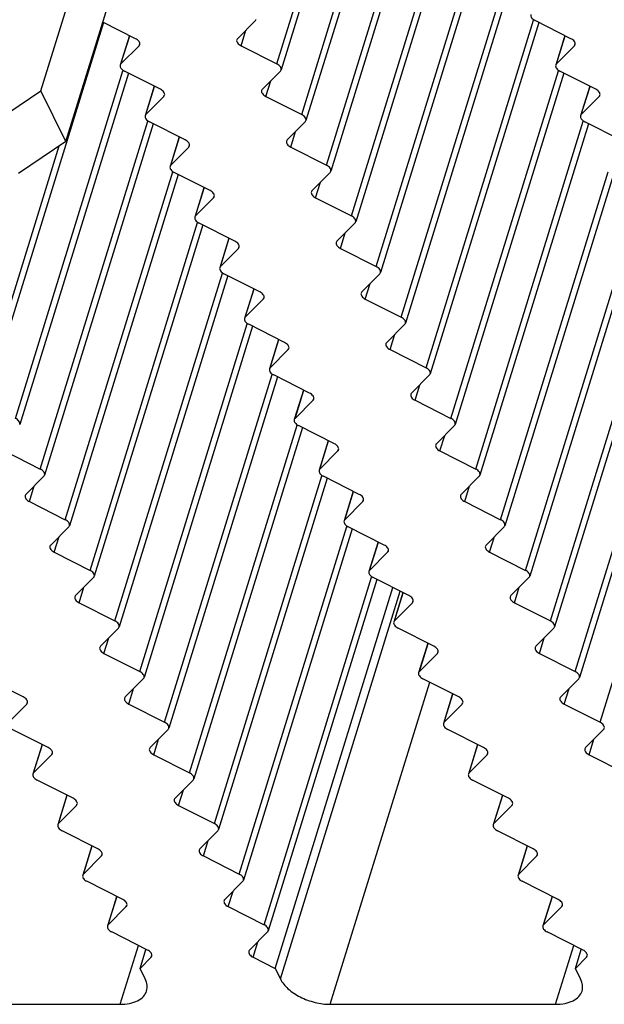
# Model space of a CAD drawing. Header units: millimetres. Extents: x 0 to 594, y 0 to 420.
# Tile 22 of 104: x 191 to 204, y 55 to 77. Entities that reach past the tile are written whole.
import ezdxf

# ---------------------------------------------------------------- set-up
doc = ezdxf.new("R2010")
doc.units = ezdxf.units.MM
doc.header["$LTSCALE"] = 32.67
doc.layers.get('0').update_dxf_attribs({"linetype": 'CONTINUOUS'})

msp = doc.modelspace()

# ---------------------------------------------------------------- linework, layer by layer
at = {"color": 3, "linetype": 'CONTINUOUS'}
for p, q in [((191.81609, 75.53466), (195.08398, 86.10958)), ((190.76927, 74.82967), (191.81609, 75.53466))]:
    msp.add_line(p, q, dxfattribs=at)
at = {"color": 7, "linetype": 'CONTINUOUS'}
for p, q in [((192.36516, 74.41576), (195.63306, 84.99068)), ((199.37367, 83.28865), (197.12062, 75.99779)), ((200.12943, 82.8386), (197.66969, 74.87889)), ((200.61788, 81.52351), (198.21877, 73.75999)), ((201.16695, 80.40461), (198.76784, 72.64109)), ((201.71613, 79.28566), (199.31699, 71.52205)), ((202.2652, 78.16676), (199.86607, 70.40315)), ((193.1984, 77.04786), (190.79926, 69.28426)), ((193.90526, 76.6895), (193.18123, 77.05657)), ((196.55563, 77.09071), (196.15802, 76.6895)), ((202.81428, 77.04786), (200.41514, 69.28426)), ((203.52114, 76.6895), (202.72976, 77.09071)), ((193.77129, 76.75742), (193.56939, 76.10408)), ((203.38717, 76.75742), (203.18527, 76.10408)), ((193.58531, 76.13005), (193.98291, 76.53126)), ((196.23567, 76.53126), (197.02705, 76.13005)), ((203.20119, 76.13005), (203.59879, 76.53126)), ((194.45434, 75.5706), (193.66296, 75.97181)), ((197.1047, 75.97181), (196.7071, 75.5706)), ((204.07021, 75.5706), (203.27884, 75.97181)), ((193.74748, 75.92897), (191.34834, 68.16536)), ((203.36335, 75.92897), (200.96422, 68.16536)), ((192.36516, 74.41576), (191.81609, 75.53466)), ((194.32036, 75.63852), (194.11847, 74.98518)), ((203.93624, 75.63852), (203.73434, 74.98518)), ((194.13438, 75.01115), (194.53199, 75.41237)), ((196.78475, 75.41237), (197.57613, 75.01115)), ((203.75026, 75.01115), (204.14786, 75.41237)), ((195.00341, 74.4517), (194.21203, 74.85292)), ((197.65378, 74.85292), (197.25617, 74.4517)), ((204.61929, 74.4517), (203.82791, 74.85292)), ((194.29655, 74.81007), (191.89742, 67.04646)), ((203.91243, 74.81007), (201.51329, 67.04646)), ((192.36516, 74.41576), (191.31835, 73.71077)), ((194.86944, 74.51962), (194.66754, 73.86628)), ((194.68346, 73.89225), (195.08106, 74.29347)), ((197.33382, 74.29347), (198.1252, 73.89225)), ((194.84563, 73.69117), (192.44649, 65.92756)), ((195.55249, 73.3328), (194.76111, 73.73402)), ((198.20285, 73.73402), (197.80525, 73.3328)), ((204.4615, 73.69117), (202.06237, 65.92756)), ((195.41851, 73.40073), (195.21662, 72.74738)), ((195.23253, 72.77336), (195.63014, 73.17457)), ((197.8829, 73.17457), (198.67428, 72.77336)), ((195.3947, 72.57227), (192.99557, 64.80866)), ((196.1017, 72.21384), (195.31019, 72.61512)), ((198.75193, 72.61512), (198.35425, 72.21384)), ((205.01058, 72.57227), (202.61144, 64.80866)), ((195.96769, 72.28178), (195.76576, 71.62834)), ((195.78168, 71.65431), (196.17936, 72.0556)), ((198.4319, 72.0556), (199.22342, 71.65431)), ((195.94375, 71.45328), (193.54464, 63.68977)), ((196.65071, 71.09487), (195.85933, 71.49608)), ((199.30107, 71.49608), (198.90347, 71.09487)), ((205.55963, 71.45328), (203.16052, 63.68977)), ((196.51674, 71.16279), (196.31484, 70.50944)), ((196.33076, 70.53542), (196.72836, 70.93663)), ((198.98112, 70.93663), (199.7725, 70.53542)), ((196.49282, 70.33438), (194.09372, 62.57087)), ((197.19978, 69.97597), (196.40841, 70.37718)), ((199.85015, 70.37718), (199.45254, 69.97597)), ((206.1087, 70.33438), (203.70959, 62.57087)), ((197.06581, 70.04389), (196.86391, 69.39055)), ((196.87983, 69.41652), (197.27743, 69.81773)), ((199.53019, 69.81773), (200.32157, 69.41652)), ((197.0419, 69.21549), (194.64279, 61.45197)), ((197.74886, 68.85707), (196.95748, 69.25828)), ((200.39922, 69.25828), (200.00162, 68.85707)), ((197.61489, 68.92499), (197.41299, 68.27165)), ((197.42891, 68.29762), (197.82651, 68.69883)), ((200.07927, 68.69883), (200.87065, 68.29762)), ((198.29793, 67.73817), (197.50656, 68.13939)), ((200.9483, 68.13939), (200.55069, 67.73817)), ((197.59097, 68.09659), (195.19187, 60.33307)), ((198.16396, 67.80609), (197.96206, 67.15275)), ((191.01247, 67.57994), (191.80385, 67.17872)), ((197.97798, 67.17872), (198.37559, 67.57994)), ((200.62835, 67.57994), (201.41972, 67.17872)), ((191.8815, 67.02049), (191.48389, 66.61927)), ((198.84701, 66.61927), (198.05563, 67.02049)), ((201.49737, 67.02049), (201.09977, 66.61927)), ((198.14005, 66.97769), (195.74094, 59.21418)), ((198.71304, 66.6872), (198.51114, 66.03385)), ((191.56154, 66.46104), (192.35292, 66.05983)), ((198.52706, 66.05983), (198.92466, 66.46104)), ((201.17742, 66.46104), (201.9688, 66.05983)), ((192.43057, 65.90159), (192.03297, 65.50038)), ((198.68913, 65.85879), (196.29002, 58.09528)), ((199.39609, 65.50038), (198.60471, 65.90159)), ((202.04645, 65.90159), (201.64885, 65.50038)), ((199.26211, 65.5683), (199.06021, 64.91495)), ((192.11062, 65.34214), (192.902, 64.94093)), ((199.07613, 64.94093), (199.47374, 65.34214)), ((201.7265, 65.34214), (202.51787, 64.94093)), ((192.97965, 64.78269), (192.58204, 64.38148)), ((199.2382, 64.73989), (196.83909, 56.97638)), ((199.94516, 64.38148), (199.15378, 64.78269)), ((202.59552, 64.78269), (202.19792, 64.38148)), ((196.99009, 56.14413), (199.59109, 64.56098)), ((199.81119, 64.4494), (199.60929, 63.79606)), ((192.65969, 64.22324), (193.45107, 63.82203)), ((199.62521, 63.82203), (200.02281, 64.22324)), ((202.27557, 64.22324), (203.06695, 63.82203)), ((193.52872, 63.66379), (193.13112, 63.26258)), ((200.49424, 63.26258), (199.70286, 63.66379)), ((203.1446, 63.66379), (202.747, 63.26258)), ((200.36026, 63.3305), (200.15836, 62.67716)), ((193.20877, 63.10434), (194.00015, 62.70313)), ((200.17428, 62.70313), (200.57189, 63.10434)), ((202.82465, 63.10434), (203.61602, 62.70313)), ((191.42743, 62.14368), (190.63606, 62.5449)), ((194.0778, 62.5449), (193.68019, 62.14368)), ((201.04331, 62.14368), (200.25193, 62.5449)), ((203.69368, 62.5449), (203.29607, 62.14368)), ((200.90934, 62.2116), (200.70744, 61.55826)), ((191.10748, 61.58423), (191.50509, 61.98545)), ((193.75785, 61.98545), (194.54922, 61.58423)), ((200.72336, 61.58423), (201.12096, 61.98545)), ((203.37372, 61.98545), (204.1651, 61.58423)), ((191.97651, 61.02478), (191.18513, 61.426)), ((194.62687, 61.426), (194.22927, 61.02478)), ((201.59239, 61.02478), (200.80101, 61.426)), ((204.24275, 61.426), (203.84515, 61.02478)), ((191.84254, 61.09271), (191.64064, 60.43936)), ((201.45841, 61.09271), (201.25651, 60.43936)), ((191.65656, 60.46534), (192.05416, 60.86655)), ((194.30692, 60.86655), (195.0983, 60.46534)), ((201.27243, 60.46534), (201.67004, 60.86655)), ((203.9228, 60.86655), (204.71417, 60.46534)), ((192.52559, 59.90589), (191.73421, 60.3071)), ((195.17595, 60.3071), (194.77835, 59.90589)), ((202.14146, 59.90589), (201.35008, 60.3071)), ((192.39161, 59.97381), (192.18971, 59.32046)), ((202.00749, 59.97381), (201.80559, 59.32046)), ((192.20563, 59.34644), (192.60324, 59.74765)), ((194.856, 59.74765), (195.64737, 59.34644)), ((201.82151, 59.34644), (202.21911, 59.74765)), ((193.07466, 58.78699), (192.28328, 59.1882)), ((195.72502, 59.1882), (195.32742, 58.78699)), ((202.69054, 58.78699), (201.89916, 59.1882)), ((192.94069, 58.85491), (192.73879, 58.20157)), ((202.55656, 58.85491), (202.35467, 58.20157)), ((192.75471, 58.22754), (193.15231, 58.62875)), ((195.40507, 58.62875), (196.19645, 58.22754)), ((202.37058, 58.22754), (202.76819, 58.62875)), ((193.62374, 57.66809), (192.83236, 58.0693)), ((196.2741, 58.0693), (195.8765, 57.66809)), ((203.23961, 57.66809), (202.44823, 58.0693)), ((193.48976, 57.73601), (193.28786, 57.08267)), ((203.10564, 57.73601), (202.90374, 57.08267)), ((193.30378, 57.10864), (193.70139, 57.50985)), ((195.95415, 57.50985), (196.74552, 57.10864)), ((202.91966, 57.10864), (203.31726, 57.50985)), ((194.17281, 56.54919), (193.38143, 56.95041)), ((196.82318, 56.95041), (196.42557, 56.54919)), ((203.78869, 56.54919), (202.99731, 56.95041)), ((194.00585, 56.14413), (194.13467, 56.56098)), ((194.00585, 56.14413), (194.25046, 56.39096)), ((196.50322, 56.39096), (196.99009, 56.14413)), ((203.62173, 56.14413), (203.75055, 56.56098)), ((203.62173, 56.14413), (203.86634, 56.39096)), ((194.1204, 55.9107), (194.00585, 56.14413)), ((196.99009, 56.14413), (197.10464, 55.9107)), ((203.73628, 55.9107), (203.62173, 56.14413)), ((188.59225, 55.35125), (193.56598, 55.35125)), ((198.20813, 55.35125), (203.18186, 55.35125))]:
    msp.add_line(p, q, dxfattribs=at)
at = {"color": 9, "linetype": 'CONTINUOUS'}
for p, q in [((197.02705, 76.13005), (199.24633, 83.31166)), ((197.57613, 75.01115), (200.03073, 82.95427)), ((198.1252, 73.89225), (200.49987, 81.57668)), ((198.67428, 72.77336), (201.04894, 80.45779)), ((199.22342, 71.65431), (201.59812, 79.33886)), ((199.7725, 70.53542), (202.1472, 78.21996)), ((200.32157, 69.41652), (202.69627, 77.10106)), ((196.23567, 76.53126), (196.34191, 76.87506)), ((193.58531, 76.13005), (193.77811, 76.75396)), ((203.20119, 76.13005), (203.39399, 76.75396)), ((193.98291, 76.53126), (193.99163, 76.55946)), ((203.59879, 76.53126), (203.6075, 76.55946)), ((191.25477, 68.29762), (193.62947, 75.98216)), ((200.87065, 68.29762), (203.24535, 75.98216)), ((196.78475, 75.41237), (196.89099, 75.75616)), ((194.13438, 75.01115), (194.32719, 75.63506)), ((203.75026, 75.01115), (203.94306, 75.63506)), ((194.53199, 75.41237), (194.5407, 75.44057)), ((204.14786, 75.41237), (204.15658, 75.44057)), ((191.80385, 67.17872), (194.17855, 74.86326)), ((201.41972, 67.17872), (203.79443, 74.86326)), ((197.33382, 74.29347), (197.44006, 74.63726)), ((194.68346, 73.89225), (194.87626, 74.51617)), ((190.7057, 69.41652), (192.22047, 74.31832)), ((195.08106, 74.29347), (195.08978, 74.32167)), ((192.35292, 66.05983), (194.72762, 73.74437)), ((201.9688, 66.05983), (204.3435, 73.74437)), ((195.23253, 72.77336), (195.42534, 73.39727)), ((197.8829, 73.17457), (197.98914, 73.51837)), ((195.63014, 73.17457), (195.63885, 73.20277)), ((192.902, 64.94093), (195.2767, 72.62547)), ((202.51787, 64.94093), (204.89258, 72.62547)), ((195.78168, 71.65431), (195.97451, 72.27832)), ((198.4319, 72.0556), (198.53814, 72.3994)), ((196.17936, 72.0556), (196.18807, 72.0838)), ((193.45107, 63.82203), (195.82574, 71.50646)), ((203.06695, 63.82203), (205.44162, 71.50646)), ((196.33076, 70.53542), (196.52356, 71.15933)), ((198.98112, 70.93663), (199.08736, 71.28043)), ((196.72836, 70.93663), (196.73707, 70.96483)), ((194.00015, 62.70313), (196.37482, 70.38756)), ((203.61602, 62.70313), (205.99069, 70.38756)), ((199.53019, 69.81773), (199.63644, 70.16153)), ((196.87983, 69.41652), (197.07263, 70.04043)), ((197.27743, 69.81773), (197.28615, 69.84593)), ((194.54922, 61.58423), (196.92389, 69.26866)), ((204.1651, 61.58423), (206.53977, 69.26866)), ((200.07927, 68.69883), (200.18551, 69.04263)), ((197.42891, 68.29762), (197.62171, 68.92153)), ((197.82651, 68.69883), (197.83522, 68.72704)), ((195.0983, 60.46534), (197.47297, 68.14977)), ((200.62835, 67.57994), (200.73459, 67.92373)), ((197.97798, 67.17872), (198.17078, 67.80263)), ((198.37559, 67.57994), (198.3843, 67.60814)), ((195.64737, 59.34644), (198.02204, 67.03087)), ((191.56154, 66.46104), (191.66779, 66.80484)), ((201.17742, 66.46104), (201.28366, 66.80484)), ((198.52706, 66.05983), (198.71986, 66.68374)), ((198.92466, 66.46104), (198.93338, 66.48924)), ((196.19645, 58.22754), (198.57112, 65.91197)), ((192.11062, 65.34214), (192.21686, 65.68594)), ((199.07613, 64.94093), (199.26894, 65.56484)), ((201.7265, 65.34214), (201.83274, 65.68594)), ((199.47374, 65.34214), (199.48245, 65.37034)), ((196.74552, 57.10864), (199.12019, 64.79307)), ((192.65969, 64.22324), (192.76594, 64.56704)), ((197.10464, 55.9107), (199.75249, 64.47916)), ((199.62521, 63.82203), (199.81801, 64.44594)), ((202.27557, 64.22324), (202.38181, 64.56704)), ((200.02281, 64.22324), (200.03153, 64.25144)), ((193.20877, 63.10434), (193.31501, 63.44814)), ((200.17428, 62.70313), (200.36709, 63.32704)), ((202.82465, 63.10434), (202.93089, 63.44814)), ((200.57189, 63.10434), (200.5806, 63.13255)), ((198.20813, 55.35125), (200.40686, 62.46635)), ((193.75785, 61.98545), (193.86409, 62.32924)), ((203.37372, 61.98545), (203.47996, 62.32924)), ((191.50509, 61.98545), (191.5138, 62.01365)), ((200.72336, 61.58423), (200.91616, 62.20814)), ((201.12096, 61.98545), (201.12968, 62.01365)), ((194.30692, 60.86655), (194.41316, 61.21035)), ((203.9228, 60.86655), (204.02904, 61.21035)), ((191.65656, 60.46534), (191.84936, 61.08925)), ((201.27243, 60.46534), (201.46524, 61.08925)), ((192.05416, 60.86655), (192.06288, 60.89475)), ((201.67004, 60.86655), (201.67875, 60.89475)), ((194.856, 59.74765), (194.96224, 60.09145)), ((192.20563, 59.34644), (192.39844, 59.97035)), ((201.82151, 59.34644), (202.01431, 59.97035)), ((192.60324, 59.74765), (192.61195, 59.77585)), ((202.21911, 59.74765), (202.22783, 59.77585)), ((195.40507, 58.62875), (195.51131, 58.97255)), ((192.75471, 58.22754), (192.94751, 58.85145)), ((202.37058, 58.22754), (202.56339, 58.85145)), ((193.15231, 58.62875), (193.16103, 58.65695)), ((202.76819, 58.62875), (202.7769, 58.65695)), ((193.30378, 57.10864), (193.49659, 57.73255)), ((195.95415, 57.50985), (196.06039, 57.85365)), ((202.91966, 57.10864), (203.11246, 57.73255)), ((193.70139, 57.50985), (193.7101, 57.53806)), ((203.31726, 57.50985), (203.32598, 57.53806)), ((193.56598, 55.35125), (193.96823, 56.65291)), ((196.50322, 56.39096), (196.60946, 56.73475)), ((203.18186, 55.35125), (203.5841, 56.65291)), ((194.25046, 56.39096), (194.25918, 56.41916)), ((203.86634, 56.39096), (203.87505, 56.41916))]:
    msp.add_line(p, q, dxfattribs=at)
at = {"color": 7, "linetype": 'CONTINUOUS'}
for points in [[(196.55563, 77.09071), (196.56277, 77.09792), (196.56846, 77.10702), (196.57146, 77.11671)], [(196.15802, 76.6895), (196.15088, 76.68229), (196.14519, 76.67319), (196.14219, 76.6635)], [(193.98291, 76.53126), (193.99006, 76.53847), (193.99575, 76.54757), (193.99875, 76.55726)], [(203.59879, 76.53126), (203.60593, 76.53847), (203.61162, 76.54757), (203.61462, 76.55726)], [(193.58531, 76.13005), (193.57817, 76.12284), (193.57247, 76.11374), (193.56947, 76.10405)], [(197.1047, 75.97181), (197.11184, 75.97902), (197.11753, 75.98812), (197.12053, 75.99782)], [(203.20119, 76.13005), (203.19404, 76.12284), (203.18835, 76.11374), (203.18535, 76.10405)], [(196.7071, 75.5706), (196.69995, 75.56339), (196.69426, 75.55429), (196.69126, 75.5446)], [(194.53199, 75.41237), (194.53913, 75.41957), (194.54482, 75.42867), (194.54782, 75.43837)], [(204.14786, 75.41237), (204.15501, 75.41957), (204.1607, 75.42867), (204.1637, 75.43837)], [(194.13438, 75.01115), (194.12724, 75.00394), (194.12155, 74.99484), (194.11855, 74.98515)], [(197.65378, 74.85292), (197.66092, 74.86012), (197.66661, 74.86922), (197.66961, 74.87892)], [(203.75026, 75.01115), (203.74312, 75.00394), (203.73743, 74.99484), (203.73443, 74.98515)], [(197.25617, 74.4517), (197.24903, 74.4445), (197.24334, 74.4354), (197.24034, 74.4257)], [(195.08106, 74.29347), (195.08821, 74.30067), (195.0939, 74.30977), (195.0969, 74.31947)], [(194.68346, 73.89225), (194.67632, 73.88505), (194.67063, 73.87595), (194.66763, 73.86625)], [(198.20285, 73.73402), (198.20999, 73.74123), (198.21569, 73.75033), (198.21868, 73.76002)], [(197.80525, 73.3328), (197.7981, 73.3256), (197.79241, 73.3165), (197.78941, 73.3068)], [(195.63014, 73.17457), (195.63728, 73.18178), (195.64297, 73.19088), (195.64597, 73.20057)], [(195.23253, 72.77336), (195.22539, 72.76615), (195.2197, 72.75705), (195.2167, 72.74735)], [(198.75193, 72.61512), (198.75907, 72.62233), (198.76476, 72.63143), (198.76776, 72.64112)], [(196.17936, 72.0556), (196.1865, 72.06281), (196.19219, 72.07191), (196.19519, 72.0816)], [(198.35425, 72.21384), (198.34711, 72.20663), (198.34142, 72.19753), (198.33842, 72.18783)], [(195.78168, 71.65431), (195.77454, 71.64711), (195.76885, 71.63801), (195.76585, 71.62831)], [(199.30107, 71.49608), (199.30822, 71.50329), (199.31391, 71.51239), (199.31691, 71.52208)], [(196.72836, 70.93663), (196.7355, 70.94384), (196.74119, 70.95294), (196.74419, 70.96263)], [(198.90347, 71.09487), (198.89633, 71.08766), (198.89063, 71.07856), (198.88763, 71.06886)], [(196.33076, 70.53542), (196.32361, 70.52821), (196.31792, 70.51911), (196.31492, 70.50942)], [(199.85015, 70.37718), (199.85729, 70.38439), (199.86298, 70.39349), (199.86598, 70.40318)], [(197.27743, 69.81773), (197.28458, 69.82494), (197.29027, 69.83404), (197.29327, 69.84373)], [(199.45254, 69.97597), (199.4454, 69.96876), (199.43971, 69.95966), (199.43671, 69.94997)], [(196.87983, 69.41652), (196.87269, 69.40931), (196.867, 69.40021), (196.864, 69.39052)], [(200.39922, 69.25828), (200.40637, 69.26549), (200.41206, 69.27459), (200.41506, 69.28428)], [(200.00162, 68.85707), (199.99448, 68.84986), (199.98878, 68.84076), (199.98579, 68.83107)], [(197.82651, 68.69883), (197.83365, 68.70604), (197.83934, 68.71514), (197.84234, 68.72484)], [(197.42891, 68.29762), (197.42176, 68.29041), (197.41607, 68.28131), (197.41307, 68.27162)], [(200.9483, 68.13939), (200.95544, 68.14659), (200.96113, 68.15569), (200.96413, 68.16539)], [(200.55069, 67.73817), (200.54355, 67.73096), (200.53786, 67.72187), (200.53486, 67.71217)], [(198.37559, 67.57994), (198.38273, 67.58714), (198.38842, 67.59624), (198.39142, 67.60594)], [(191.8815, 67.02049), (191.88864, 67.0277), (191.89433, 67.03679), (191.89733, 67.04649)], [(197.97798, 67.17872), (197.97084, 67.17152), (197.96515, 67.16242), (197.96215, 67.15272)], [(201.49737, 67.02049), (201.50452, 67.0277), (201.51021, 67.03679), (201.51321, 67.04649)], [(191.48389, 66.61927), (191.47675, 66.61207), (191.47106, 66.60297), (191.46806, 66.59327)], [(201.09977, 66.61927), (201.09263, 66.61207), (201.08694, 66.60297), (201.08394, 66.59327)], [(198.92466, 66.46104), (198.9318, 66.46825), (198.93749, 66.47735), (198.94049, 66.48704)], [(192.43057, 65.90159), (192.43772, 65.9088), (192.44341, 65.9179), (192.44641, 65.92759)], [(198.52706, 66.05983), (198.51991, 66.05262), (198.51422, 66.04352), (198.51122, 66.03382)], [(202.04645, 65.90159), (202.05359, 65.9088), (202.05928, 65.9179), (202.06228, 65.92759)], [(192.03297, 65.50038), (192.02583, 65.49317), (192.02013, 65.48407), (192.01713, 65.47438)], [(201.64885, 65.50038), (201.6417, 65.49317), (201.63601, 65.48407), (201.63301, 65.47438)], [(199.47374, 65.34214), (199.48088, 65.34935), (199.48657, 65.35845), (199.48957, 65.36814)], [(199.07613, 64.94093), (199.06899, 64.93372), (199.0633, 64.92462), (199.0603, 64.91493)], [(192.97965, 64.78269), (192.98679, 64.7899), (192.99248, 64.799), (192.99548, 64.80869)], [(202.59552, 64.78269), (202.60267, 64.7899), (202.60836, 64.799), (202.61136, 64.80869)], [(192.58204, 64.38148), (192.5749, 64.37427), (192.56921, 64.36517), (192.56621, 64.35548)], [(200.02281, 64.22324), (200.02995, 64.23045), (200.03565, 64.23955), (200.03865, 64.24924)], [(202.19792, 64.38148), (202.19078, 64.37427), (202.18509, 64.36517), (202.18209, 64.35548)], [(199.62521, 63.82203), (199.61806, 63.81482), (199.61237, 63.80572), (199.60937, 63.79603)], [(193.52872, 63.66379), (193.53587, 63.671), (193.54156, 63.6801), (193.54456, 63.68979)], [(203.1446, 63.66379), (203.15174, 63.671), (203.15743, 63.6801), (203.16043, 63.68979)], [(193.13112, 63.26258), (193.12398, 63.25537), (193.11828, 63.24627), (193.11529, 63.23658)], [(200.57189, 63.10434), (200.57903, 63.11155), (200.58472, 63.12065), (200.58772, 63.13035)], [(202.747, 63.26258), (202.73985, 63.25537), (202.73416, 63.24627), (202.73116, 63.23658)], [(200.17428, 62.70313), (200.16714, 62.69592), (200.16145, 62.68682), (200.15845, 62.67713)], [(194.0778, 62.5449), (194.08494, 62.5521), (194.09063, 62.5612), (194.09363, 62.5709)], [(203.69368, 62.5449), (203.70082, 62.5521), (203.70651, 62.5612), (203.70951, 62.5709)], [(191.50509, 61.98545), (191.51223, 61.99265), (191.51792, 62.00175), (191.52092, 62.01145)], [(193.68019, 62.14368), (193.67305, 62.13647), (193.66736, 62.12738), (193.66436, 62.11768)], [(201.12096, 61.98545), (201.12811, 61.99265), (201.1338, 62.00175), (201.1368, 62.01145)], [(203.29607, 62.14368), (203.28893, 62.13647), (203.28324, 62.12738), (203.28024, 62.11768)], [(200.72336, 61.58423), (200.71622, 61.57703), (200.71052, 61.56793), (200.70752, 61.55823)], [(194.62687, 61.426), (194.63402, 61.43321), (194.63971, 61.4423), (194.64271, 61.452)], [(204.24275, 61.426), (204.24989, 61.43321), (204.25558, 61.4423), (204.25858, 61.452)], [(194.22927, 61.02478), (194.22213, 61.01758), (194.21644, 61.00848), (194.21344, 60.99878)], [(203.84515, 61.02478), (203.838, 61.01758), (203.83231, 61.00848), (203.82931, 60.99878)], [(192.05416, 60.86655), (192.0613, 60.87376), (192.06699, 60.88286), (192.06999, 60.89255)], [(201.67004, 60.86655), (201.67718, 60.87376), (201.68287, 60.88286), (201.68587, 60.89255)], [(191.65656, 60.46534), (191.64941, 60.45813), (191.64372, 60.44903), (191.64072, 60.43933)], [(195.17595, 60.3071), (195.18309, 60.31431), (195.18878, 60.32341), (195.19178, 60.3331)], [(201.27243, 60.46534), (201.26529, 60.45813), (201.2596, 60.44903), (201.2566, 60.43933)], [(194.77835, 59.90589), (194.7712, 59.89868), (194.76551, 59.88958), (194.76251, 59.87989)], [(192.60324, 59.74765), (192.61038, 59.75486), (192.61607, 59.76396), (192.61907, 59.77365)], [(202.21911, 59.74765), (202.22626, 59.75486), (202.23195, 59.76396), (202.23495, 59.77365)], [(192.20563, 59.34644), (192.19849, 59.33923), (192.1928, 59.33013), (192.1898, 59.32044)], [(195.72502, 59.1882), (195.73217, 59.19541), (195.73786, 59.20451), (195.74086, 59.2142)], [(201.82151, 59.34644), (201.81437, 59.33923), (201.80868, 59.33013), (201.80568, 59.32044)], [(195.32742, 58.78699), (195.32028, 58.77978), (195.31459, 58.77068), (195.31159, 58.76099)], [(193.15231, 58.62875), (193.15945, 58.63596), (193.16515, 58.64506), (193.16815, 58.65475)], [(202.76819, 58.62875), (202.77533, 58.63596), (202.78102, 58.64506), (202.78402, 58.65475)], [(192.75471, 58.22754), (192.74756, 58.22033), (192.74187, 58.21123), (192.73887, 58.20154)], [(196.2741, 58.0693), (196.28124, 58.07651), (196.28693, 58.08561), (196.28993, 58.0953)], [(202.37058, 58.22754), (202.36344, 58.22033), (202.35775, 58.21123), (202.35475, 58.20154)], [(195.8765, 57.66809), (195.86935, 57.66088), (195.86366, 57.65178), (195.86066, 57.64209)], [(193.70139, 57.50985), (193.70853, 57.51706), (193.71422, 57.52616), (193.71722, 57.53586)], [(203.31726, 57.50985), (203.32441, 57.51706), (203.3301, 57.52616), (203.3331, 57.53586)], [(193.30378, 57.10864), (193.29664, 57.10143), (193.29095, 57.09233), (193.28795, 57.08264)], [(202.91966, 57.10864), (202.91252, 57.10143), (202.90683, 57.09233), (202.90383, 57.08264)], [(196.82318, 56.95041), (196.83032, 56.95761), (196.83601, 56.96671), (196.83901, 56.97641)], [(194.25046, 56.39096), (194.25761, 56.39816), (194.2633, 56.40726), (194.2663, 56.41696)], [(196.42557, 56.54919), (196.41843, 56.54198), (196.41274, 56.53289), (196.40974, 56.52319)], [(203.86634, 56.39096), (203.87348, 56.39816), (203.87917, 56.40726), (203.88217, 56.41696)]]:
    msp.add_open_spline(points, degree=3, dxfattribs=at)
for points, knots in [([(202.63628, 77.22295), (202.62927, 77.2003), (202.65103, 77.1378), (202.70004, 77.10578), (202.72976, 77.09071)], [0, 0, 0, 0, 0.41574767, 1, 1, 1, 1]), ([(193.99875, 76.55726), (194.00575, 76.57991), (193.98399, 76.64241), (193.93498, 76.67443), (193.90526, 76.6895)], [0, 0, 0, 0, 0.41574782, 1, 1, 1, 1]), ([(196.14219, 76.6635), (196.13518, 76.64085), (196.15694, 76.57835), (196.20596, 76.54633), (196.23567, 76.53126)], [0, 0, 0, 0, 0.41574767, 1, 1, 1, 1]), ([(203.61462, 76.55726), (203.62163, 76.57991), (203.59987, 76.64241), (203.55085, 76.67443), (203.52114, 76.6895)], [0, 0, 0, 0, 0.41574782, 1, 1, 1, 1]), ([(193.56947, 76.10405), (193.56247, 76.0814), (193.58423, 76.0189), (193.63324, 75.98688), (193.66296, 75.97181)], [0, 0, 0, 0, 0.41574767, 1, 1, 1, 1]), ([(197.12053, 75.99782), (197.12754, 76.02046), (197.10578, 76.08296), (197.05677, 76.11498), (197.02705, 76.13005)], [0, 0, 0, 0, 0.41574767, 1, 1, 1, 1]), ([(203.18535, 76.10405), (203.17834, 76.0814), (203.20011, 76.0189), (203.24912, 75.98688), (203.27884, 75.97181)], [0, 0, 0, 0, 0.41574767, 1, 1, 1, 1]), ([(194.54782, 75.43837), (194.55483, 75.46101), (194.53307, 75.52351), (194.48405, 75.55554), (194.45434, 75.5706)], [0, 0, 0, 0, 0.41574782, 1, 1, 1, 1]), ([(196.69126, 75.5446), (196.68426, 75.52195), (196.70602, 75.45946), (196.75503, 75.42743), (196.78475, 75.41237)], [0, 0, 0, 0, 0.41574767, 1, 1, 1, 1]), ([(204.1637, 75.43837), (204.17071, 75.46101), (204.14894, 75.52351), (204.09993, 75.55554), (204.07021, 75.5706)], [0, 0, 0, 0, 0.41574782, 1, 1, 1, 1]), ([(194.11855, 74.98515), (194.11154, 74.9625), (194.13331, 74.90001), (194.18232, 74.86798), (194.21203, 74.85292)], [0, 0, 0, 0, 0.41574767, 1, 1, 1, 1]), ([(197.66961, 74.87892), (197.67662, 74.90157), (197.65485, 74.96406), (197.60584, 74.99609), (197.57613, 75.01115)], [0, 0, 0, 0, 0.41574767, 1, 1, 1, 1]), ([(203.73443, 74.98515), (203.72742, 74.9625), (203.74918, 74.90001), (203.7982, 74.86798), (203.82791, 74.85292)], [0, 0, 0, 0, 0.41574767, 1, 1, 1, 1]), ([(195.0969, 74.31947), (195.1039, 74.34212), (195.08214, 74.40461), (195.03313, 74.43664), (195.00341, 74.4517)], [0, 0, 0, 0, 0.41574782, 1, 1, 1, 1]), ([(197.24034, 74.4257), (197.23333, 74.40305), (197.25509, 74.34056), (197.30411, 74.30853), (197.33382, 74.29347)], [0, 0, 0, 0, 0.41574767, 1, 1, 1, 1]), ([(194.66763, 73.86625), (194.66062, 73.8436), (194.68238, 73.78111), (194.73139, 73.74908), (194.76111, 73.73402)], [0, 0, 0, 0, 0.41574767, 1, 1, 1, 1]), ([(198.21868, 73.76002), (198.22569, 73.78267), (198.20393, 73.84516), (198.15492, 73.87719), (198.1252, 73.89225)], [0, 0, 0, 0, 0.41574767, 1, 1, 1, 1]), ([(195.64597, 73.20057), (195.65298, 73.22322), (195.63122, 73.28571), (195.5822, 73.31774), (195.55249, 73.3328)], [0, 0, 0, 0, 0.41574782, 1, 1, 1, 1]), ([(197.78941, 73.3068), (197.78241, 73.28416), (197.80417, 73.22166), (197.85318, 73.18963), (197.8829, 73.17457)], [0, 0, 0, 0, 0.41574767, 1, 1, 1, 1]), ([(195.2167, 72.74735), (195.20969, 72.72471), (195.23146, 72.66221), (195.28047, 72.63019), (195.31019, 72.61512)], [0, 0, 0, 0, 0.41574767, 1, 1, 1, 1]), ([(198.76776, 72.64112), (198.77477, 72.66377), (198.75301, 72.72627), (198.70399, 72.75829), (198.67428, 72.77336)], [0, 0, 0, 0, 0.41574767, 1, 1, 1, 1]), ([(196.19519, 72.0816), (196.2022, 72.10425), (196.18043, 72.16675), (196.13142, 72.19877), (196.1017, 72.21384)], [0, 0, 0, 0, 0.41574782, 1, 1, 1, 1]), ([(198.33842, 72.18783), (198.33141, 72.16519), (198.35317, 72.10269), (198.40219, 72.07067), (198.4319, 72.0556)], [0, 0, 0, 0, 0.41574767, 1, 1, 1, 1]), ([(195.76585, 71.62831), (195.75884, 71.60567), (195.7806, 71.54317), (195.82962, 71.51114), (195.85933, 71.49608)], [0, 0, 0, 0, 0.41574767, 1, 1, 1, 1]), ([(199.31691, 71.52208), (199.32391, 71.54473), (199.30215, 71.60722), (199.25314, 71.63925), (199.22342, 71.65431)], [0, 0, 0, 0, 0.41574767, 1, 1, 1, 1]), ([(196.74419, 70.96263), (196.7512, 70.98528), (196.72944, 71.04778), (196.68042, 71.0798), (196.65071, 71.09487)], [0, 0, 0, 0, 0.41574782, 1, 1, 1, 1]), ([(198.88763, 71.06886), (198.88063, 71.04622), (198.90239, 70.98372), (198.9514, 70.9517), (198.98112, 70.93663)], [0, 0, 0, 0, 0.41574767, 1, 1, 1, 1]), ([(196.31492, 70.50942), (196.30791, 70.48677), (196.32968, 70.42427), (196.37869, 70.39225), (196.40841, 70.37718)], [0, 0, 0, 0, 0.41574767, 1, 1, 1, 1]), ([(199.86598, 70.40318), (199.87299, 70.42583), (199.85123, 70.48833), (199.80221, 70.52035), (199.7725, 70.53542)], [0, 0, 0, 0, 0.41574767, 1, 1, 1, 1]), ([(197.29327, 69.84373), (197.30028, 69.86638), (197.27851, 69.92888), (197.2295, 69.9609), (197.19978, 69.97597)], [0, 0, 0, 0, 0.41574782, 1, 1, 1, 1]), ([(199.43671, 69.94997), (199.4297, 69.92732), (199.45146, 69.86482), (199.50048, 69.8328), (199.53019, 69.81773)], [0, 0, 0, 0, 0.41574767, 1, 1, 1, 1]), ([(200.41506, 69.28428), (200.42206, 69.30693), (200.4003, 69.36943), (200.35129, 69.40145), (200.32157, 69.41652)], [0, 0, 0, 0, 0.41574767, 1, 1, 1, 1]), ([(196.864, 69.39052), (196.85699, 69.36787), (196.87875, 69.30537), (196.92777, 69.27335), (196.95748, 69.25828)], [0, 0, 0, 0, 0.41574767, 1, 1, 1, 1]), ([(197.84234, 68.72484), (197.84935, 68.74748), (197.82759, 68.80998), (197.77858, 68.842), (197.74886, 68.85707)], [0, 0, 0, 0, 0.41574782, 1, 1, 1, 1]), ([(199.98579, 68.83107), (199.97878, 68.80842), (200.00054, 68.74592), (200.04955, 68.7139), (200.07927, 68.69883)], [0, 0, 0, 0, 0.41574767, 1, 1, 1, 1]), ([(191.34826, 68.16539), (191.35526, 68.18803), (191.3335, 68.25053), (191.28449, 68.28256), (191.25477, 68.29762)], [0, 0, 0, 0, 0.41574767, 1, 1, 1, 1]), ([(197.41307, 68.27162), (197.40606, 68.24897), (197.42783, 68.18648), (197.47684, 68.15445), (197.50656, 68.13939)], [0, 0, 0, 0, 0.41574767, 1, 1, 1, 1]), ([(200.96413, 68.16539), (200.97114, 68.18803), (200.94938, 68.25053), (200.90036, 68.28256), (200.87065, 68.29762)], [0, 0, 0, 0, 0.41574767, 1, 1, 1, 1]), ([(198.39142, 67.60594), (198.39843, 67.62859), (198.37666, 67.69108), (198.32765, 67.72311), (198.29793, 67.73817)], [0, 0, 0, 0, 0.41574782, 1, 1, 1, 1]), ([(200.53486, 67.71217), (200.52785, 67.68952), (200.54962, 67.62703), (200.59863, 67.595), (200.62835, 67.57994)], [0, 0, 0, 0, 0.41574767, 1, 1, 1, 1]), ([(191.89733, 67.04649), (191.90434, 67.06914), (191.88258, 67.13163), (191.83356, 67.16366), (191.80385, 67.17872)], [0, 0, 0, 0, 0.41574767, 1, 1, 1, 1]), ([(197.96215, 67.15272), (197.95514, 67.13007), (197.9769, 67.06758), (198.02592, 67.03555), (198.05563, 67.02049)], [0, 0, 0, 0, 0.41574767, 1, 1, 1, 1]), ([(201.51321, 67.04649), (201.52022, 67.06914), (201.49845, 67.13163), (201.44944, 67.16366), (201.41972, 67.17872)], [0, 0, 0, 0, 0.41574767, 1, 1, 1, 1]), ([(191.46806, 66.59327), (191.46105, 66.57062), (191.48281, 66.50813), (191.53183, 66.4761), (191.56154, 66.46104)], [0, 0, 0, 0, 0.41574767, 1, 1, 1, 1]), ([(198.94049, 66.48704), (198.9475, 66.50969), (198.92574, 66.57218), (198.87673, 66.60421), (198.84701, 66.61927)], [0, 0, 0, 0, 0.41574782, 1, 1, 1, 1]), ([(201.08394, 66.59327), (201.07693, 66.57062), (201.09869, 66.50813), (201.1477, 66.4761), (201.17742, 66.46104)], [0, 0, 0, 0, 0.41574767, 1, 1, 1, 1]), ([(192.44641, 65.92759), (192.45341, 65.95024), (192.43165, 66.01274), (192.38264, 66.04476), (192.35292, 66.05983)], [0, 0, 0, 0, 0.41574767, 1, 1, 1, 1]), ([(198.51122, 66.03382), (198.50422, 66.01118), (198.52598, 65.94868), (198.57499, 65.91665), (198.60471, 65.90159)], [0, 0, 0, 0, 0.41574767, 1, 1, 1, 1]), ([(202.06228, 65.92759), (202.06929, 65.95024), (202.04753, 66.01274), (201.99851, 66.04476), (201.9688, 66.05983)], [0, 0, 0, 0, 0.41574767, 1, 1, 1, 1]), ([(199.48957, 65.36814), (199.49658, 65.39079), (199.47482, 65.45329), (199.4258, 65.48531), (199.39609, 65.50038)], [0, 0, 0, 0, 0.41574782, 1, 1, 1, 1]), ([(192.01713, 65.47438), (192.01013, 65.45173), (192.03189, 65.38923), (192.0809, 65.35721), (192.11062, 65.34214)], [0, 0, 0, 0, 0.41574767, 1, 1, 1, 1]), ([(201.63301, 65.47438), (201.626, 65.45173), (201.64777, 65.38923), (201.69678, 65.35721), (201.7265, 65.34214)], [0, 0, 0, 0, 0.41574767, 1, 1, 1, 1]), ([(192.99548, 64.80869), (193.00249, 64.83134), (192.98073, 64.89384), (192.93171, 64.92586), (192.902, 64.94093)], [0, 0, 0, 0, 0.41574767, 1, 1, 1, 1]), ([(199.0603, 64.91493), (199.05329, 64.89228), (199.07505, 64.82978), (199.12407, 64.79776), (199.15378, 64.78269)], [0, 0, 0, 0, 0.41574767, 1, 1, 1, 1]), ([(202.61136, 64.80869), (202.61837, 64.83134), (202.5966, 64.89384), (202.54759, 64.92586), (202.51787, 64.94093)], [0, 0, 0, 0, 0.41574767, 1, 1, 1, 1]), ([(192.56621, 64.35548), (192.5592, 64.33283), (192.58096, 64.27033), (192.62998, 64.23831), (192.65969, 64.22324)], [0, 0, 0, 0, 0.41574767, 1, 1, 1, 1]), ([(200.03865, 64.24924), (200.04565, 64.27189), (200.02389, 64.33439), (199.97488, 64.36641), (199.94516, 64.38148)], [0, 0, 0, 0, 0.41574782, 1, 1, 1, 1]), ([(202.18209, 64.35548), (202.17508, 64.33283), (202.19684, 64.27033), (202.24586, 64.23831), (202.27557, 64.22324)], [0, 0, 0, 0, 0.41574767, 1, 1, 1, 1]), ([(193.54456, 63.68979), (193.55156, 63.71244), (193.5298, 63.77494), (193.48079, 63.80696), (193.45107, 63.82203)], [0, 0, 0, 0, 0.41574767, 1, 1, 1, 1]), ([(199.60937, 63.79603), (199.60237, 63.77338), (199.62413, 63.71088), (199.67314, 63.67886), (199.70286, 63.66379)], [0, 0, 0, 0, 0.41574767, 1, 1, 1, 1]), ([(203.16043, 63.68979), (203.16744, 63.71244), (203.14568, 63.77494), (203.09666, 63.80696), (203.06695, 63.82203)], [0, 0, 0, 0, 0.41574767, 1, 1, 1, 1]), ([(193.11529, 63.23658), (193.10828, 63.21393), (193.13004, 63.15143), (193.17905, 63.11941), (193.20877, 63.10434)], [0, 0, 0, 0, 0.41574767, 1, 1, 1, 1]), ([(200.58772, 63.13035), (200.59473, 63.15299), (200.57297, 63.21549), (200.52395, 63.24751), (200.49424, 63.26258)], [0, 0, 0, 0, 0.41574782, 1, 1, 1, 1]), ([(202.73116, 63.23658), (202.72415, 63.21393), (202.74592, 63.15143), (202.79493, 63.11941), (202.82465, 63.10434)], [0, 0, 0, 0, 0.41574767, 1, 1, 1, 1]), ([(194.09363, 62.5709), (194.10064, 62.59355), (194.07888, 62.65604), (194.02986, 62.68807), (194.00015, 62.70313)], [0, 0, 0, 0, 0.41574767, 1, 1, 1, 1]), ([(200.15845, 62.67713), (200.15144, 62.65448), (200.1732, 62.59199), (200.22222, 62.55996), (200.25193, 62.5449)], [0, 0, 0, 0, 0.41574767, 1, 1, 1, 1]), ([(203.70951, 62.5709), (203.71652, 62.59355), (203.69475, 62.65604), (203.64574, 62.68807), (203.61602, 62.70313)], [0, 0, 0, 0, 0.41574767, 1, 1, 1, 1]), ([(191.52092, 62.01145), (191.52793, 62.0341), (191.50616, 62.09659), (191.45715, 62.12862), (191.42743, 62.14368)], [0, 0, 0, 0, 0.41574782, 1, 1, 1, 1]), ([(193.66436, 62.11768), (193.65735, 62.09503), (193.67912, 62.03254), (193.72813, 62.00051), (193.75785, 61.98545)], [0, 0, 0, 0, 0.41574767, 1, 1, 1, 1]), ([(201.1368, 62.01145), (201.1438, 62.0341), (201.12204, 62.09659), (201.07303, 62.12862), (201.04331, 62.14368)], [0, 0, 0, 0, 0.41574782, 1, 1, 1, 1]), ([(203.28024, 62.11768), (203.27323, 62.09503), (203.29499, 62.03254), (203.34401, 62.00051), (203.37372, 61.98545)], [0, 0, 0, 0, 0.41574767, 1, 1, 1, 1]), ([(194.64271, 61.452), (194.64972, 61.47465), (194.62795, 61.53714), (194.57894, 61.56917), (194.54922, 61.58423)], [0, 0, 0, 0, 0.41574767, 1, 1, 1, 1]), ([(204.25858, 61.452), (204.26559, 61.47465), (204.24383, 61.53714), (204.19482, 61.56917), (204.1651, 61.58423)], [0, 0, 0, 0, 0.41574767, 1, 1, 1, 1]), ([(200.70752, 61.55823), (200.70052, 61.53558), (200.72228, 61.47309), (200.77129, 61.44106), (200.80101, 61.426)], [0, 0, 0, 0, 0.41574767, 1, 1, 1, 1]), ([(192.06999, 60.89255), (192.077, 60.9152), (192.05524, 60.97769), (192.00623, 61.00972), (191.97651, 61.02478)], [0, 0, 0, 0, 0.41574782, 1, 1, 1, 1]), ([(194.21344, 60.99878), (194.20643, 60.97613), (194.22819, 60.91364), (194.2772, 60.88161), (194.30692, 60.86655)], [0, 0, 0, 0, 0.41574767, 1, 1, 1, 1]), ([(201.68587, 60.89255), (201.69288, 60.9152), (201.67112, 60.97769), (201.6221, 61.00972), (201.59239, 61.02478)], [0, 0, 0, 0, 0.41574782, 1, 1, 1, 1]), ([(203.82931, 60.99878), (203.82231, 60.97613), (203.84407, 60.91364), (203.89308, 60.88161), (203.9228, 60.86655)], [0, 0, 0, 0, 0.41574767, 1, 1, 1, 1]), ([(191.64072, 60.43933), (191.63372, 60.41669), (191.65548, 60.35419), (191.70449, 60.32217), (191.73421, 60.3071)], [0, 0, 0, 0, 0.41574787, 1, 1, 1, 1]), ([(195.19178, 60.3331), (195.19879, 60.35575), (195.17703, 60.41825), (195.12801, 60.45027), (195.0983, 60.46534)], [0, 0, 0, 0, 0.41574732, 1, 1, 1, 1]), ([(201.2566, 60.43933), (201.24959, 60.41669), (201.27135, 60.35419), (201.32037, 60.32217), (201.35008, 60.3071)], [0, 0, 0, 0, 0.41574787, 1, 1, 1, 1]), ([(192.61907, 59.77365), (192.62608, 59.7963), (192.60432, 59.8588), (192.5553, 59.89082), (192.52559, 59.90589)], [0, 0, 0, 0, 0.41574782, 1, 1, 1, 1]), ([(194.76251, 59.87989), (194.7555, 59.85724), (194.77727, 59.79474), (194.82628, 59.76272), (194.856, 59.74765)], [0, 0, 0, 0, 0.41574767, 1, 1, 1, 1]), ([(202.23495, 59.77365), (202.24195, 59.7963), (202.22019, 59.8588), (202.17118, 59.89082), (202.14146, 59.90589)], [0, 0, 0, 0, 0.41574782, 1, 1, 1, 1]), ([(192.1898, 59.32044), (192.18279, 59.29779), (192.20455, 59.23529), (192.25357, 59.20327), (192.28328, 59.1882)], [0, 0, 0, 0, 0.41574767, 1, 1, 1, 1]), ([(195.74086, 59.2142), (195.74787, 59.23685), (195.7261, 59.29935), (195.67709, 59.33137), (195.64737, 59.34644)], [0, 0, 0, 0, 0.41574767, 1, 1, 1, 1]), ([(201.80568, 59.32044), (201.79867, 59.29779), (201.82043, 59.23529), (201.86944, 59.20327), (201.89916, 59.1882)], [0, 0, 0, 0, 0.41574767, 1, 1, 1, 1]), ([(193.16815, 58.65475), (193.17515, 58.6774), (193.15339, 58.7399), (193.10438, 58.77192), (193.07466, 58.78699)], [0, 0, 0, 0, 0.41574782, 1, 1, 1, 1]), ([(195.31159, 58.76099), (195.30458, 58.73834), (195.32634, 58.67584), (195.37536, 58.64382), (195.40507, 58.62875)], [0, 0, 0, 0, 0.41574767, 1, 1, 1, 1]), ([(202.78402, 58.65475), (202.79103, 58.6774), (202.76927, 58.7399), (202.72025, 58.77192), (202.69054, 58.78699)], [0, 0, 0, 0, 0.41574782, 1, 1, 1, 1]), ([(192.73887, 58.20154), (192.73187, 58.17889), (192.75363, 58.11639), (192.80264, 58.08437), (192.83236, 58.0693)], [0, 0, 0, 0, 0.41574787, 1, 1, 1, 1]), ([(196.28993, 58.0953), (196.29694, 58.11795), (196.27518, 58.18045), (196.22616, 58.21248), (196.19645, 58.22754)], [0, 0, 0, 0, 0.41574732, 1, 1, 1, 1]), ([(202.35475, 58.20154), (202.34774, 58.17889), (202.3695, 58.11639), (202.41852, 58.08437), (202.44823, 58.0693)], [0, 0, 0, 0, 0.41574787, 1, 1, 1, 1]), ([(193.71722, 57.53586), (193.72423, 57.5585), (193.70247, 57.621), (193.65345, 57.65303), (193.62374, 57.66809)], [0, 0, 0, 0, 0.41574782, 1, 1, 1, 1]), ([(203.3331, 57.53586), (203.34011, 57.5585), (203.31834, 57.621), (203.26933, 57.65303), (203.23961, 57.66809)], [0, 0, 0, 0, 0.41574782, 1, 1, 1, 1]), ([(195.86066, 57.64209), (195.85365, 57.61944), (195.87542, 57.55694), (195.92443, 57.52492), (195.95415, 57.50985)], [0, 0, 0, 0, 0.41574767, 1, 1, 1, 1]), ([(193.28795, 57.08264), (193.28094, 57.05999), (193.3027, 56.9975), (193.35172, 56.96547), (193.38143, 56.95041)], [0, 0, 0, 0, 0.41574767, 1, 1, 1, 1]), ([(196.83901, 56.97641), (196.84602, 56.99906), (196.82425, 57.06155), (196.77524, 57.09358), (196.74552, 57.10864)], [0, 0, 0, 0, 0.41574767, 1, 1, 1, 1]), ([(202.90383, 57.08264), (202.89682, 57.05999), (202.91858, 56.9975), (202.96759, 56.96547), (202.99731, 56.95041)], [0, 0, 0, 0, 0.41574767, 1, 1, 1, 1]), ([(194.2663, 56.41696), (194.2733, 56.43961), (194.25154, 56.5021), (194.20253, 56.53413), (194.17281, 56.54919)], [0, 0, 0, 0, 0.41574782, 1, 1, 1, 1]), ([(196.40974, 56.52319), (196.40273, 56.50054), (196.42449, 56.43805), (196.47351, 56.40602), (196.50322, 56.39096)], [0, 0, 0, 0, 0.41574767, 1, 1, 1, 1]), ([(203.88217, 56.41696), (203.88918, 56.43961), (203.86742, 56.5021), (203.8184, 56.53413), (203.78869, 56.54919)], [0, 0, 0, 0, 0.41574782, 1, 1, 1, 1]), ([(194.15133, 55.64497), (194.16404, 55.68613), (194.17086, 55.77984), (194.14144, 55.86783), (194.1204, 55.9107)], [0, 0, 0, 0, 0.47424512, 1, 1, 1, 1]), ([(197.10464, 55.9107), (197.14462, 55.82922), (197.27689, 55.67325), (197.54361, 55.4999), (197.86374, 55.38236), (198.09452, 55.35125), (198.20813, 55.35125)], [0, 0, 0, 0, 0.21147963, 0.46335591, 0.73526341, 1, 1, 1, 1]), ([(203.7672, 55.64497), (203.77992, 55.68613), (203.78674, 55.77984), (203.75731, 55.86783), (203.73628, 55.9107)], [0, 0, 0, 0, 0.47424512, 1, 1, 1, 1]), ([(193.56598, 55.35125), (193.63643, 55.35125), (193.76912, 55.36245), (193.94744, 55.41845), (194.08331, 55.5116), (194.13748, 55.60017), (194.15133, 55.64497)], [0, 0, 0, 0, 0.30375218, 0.56998946, 0.7977859, 1, 1, 1, 1]), ([(203.18186, 55.35125), (203.2523, 55.35125), (203.385, 55.36245), (203.56332, 55.41845), (203.69919, 55.5116), (203.75336, 55.60017), (203.7672, 55.64497)], [0, 0, 0, 0, 0.30375218, 0.56998946, 0.7977859, 1, 1, 1, 1])]:
    msp.add_open_spline(points, degree=3, knots=knots, dxfattribs=at)

doc.saveas('drawing.dxf')
